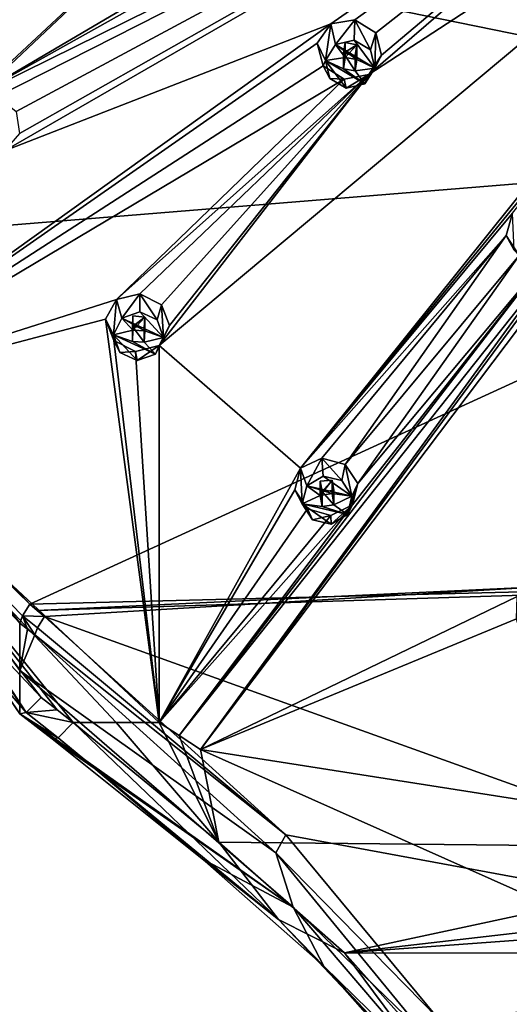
# Model space of a CAD drawing. Header units: millimetres. Extents: x -106 to 241, y -380 to 275.
# Tile 188 of 205: x 162 to 176, y 180 to 210. Entities that reach past the tile are written whole.
import ezdxf

# ---------------------------------------------------------------- set-up
doc = ezdxf.new("R2010")
doc.units = ezdxf.units.MM
doc.header["$LTSCALE"] = 65.185185
for name, color, linetype in [('1203', 7, 'CONTINUOUS'), ('1219', 7, 'CONTINUOUS'), ('1221', 7, 'CONTINUOUS'), ('1222', 7, 'CONTINUOUS'), ('1224', 7, 'CONTINUOUS'), ('1226', 7, 'CONTINUOUS'), ('1228', 7, 'CONTINUOUS'), ('1242', 7, 'CONTINUOUS'), ('1243', 7, 'CONTINUOUS'), ('1244', 7, 'CONTINUOUS'), ('1253', 7, 'CONTINUOUS'), ('1255', 7, 'CONTINUOUS'), ('1256', 7, 'CONTINUOUS'), ('1270', 7, 'CONTINUOUS'), ('1272', 7, 'CONTINUOUS'), ('1370', 7, 'CONTINUOUS'), ('1371', 7, 'CONTINUOUS'), ('1372', 7, 'CONTINUOUS'), ('1373', 7, 'CONTINUOUS'), ('1374', 7, 'CONTINUOUS'), ('1375', 7, 'CONTINUOUS'), ('1376', 7, 'CONTINUOUS'), ('1377', 7, 'CONTINUOUS'), ('1378', 7, 'CONTINUOUS'), ('1379', 7, 'CONTINUOUS'), ('1565', 7, 'CONTINUOUS'), ('1570', 7, 'CONTINUOUS'), ('1571', 7, 'CONTINUOUS'), ('1572', 7, 'CONTINUOUS'), ('1573', 7, 'CONTINUOUS'), ('1574', 7, 'CONTINUOUS'), ('1749', 7, 'CONTINUOUS'), ('1750', 7, 'CONTINUOUS'), ('1753', 7, 'CONTINUOUS')]:
    doc.layers.add(name, color=color, linetype=linetype)

msp = doc.modelspace()

# ---------------------------------------------------------------- linework, layer by layer
at = {"layer": '1203', "linetype": 'CONTINUOUS'}
for points in [[(161.8, 188.907, 34.205), (145.627, 212.596, 40.552), (161.8, 190.202, 29.374), (161.8, 188.907, 34.205)], [(161.8, 190.202, 29.374), (145.627, 212.596, 40.552), (161.8, 191.615, 24.099), (161.8, 190.202, 29.374)], [(161.8, 191.615, 24.099), (145.627, 212.596, 40.552), (151.893, 202.102, 27.02), (161.8, 191.615, 24.099)]]:
    msp.add_3dface(points, dxfattribs=at)
at = {"layer": '1219', "linetype": 'CONTINUOUS'}
for points in [[(162.429, 189.399, 35.372), (155.529, 198.377, 37.777), (152.664, 199.788, 38.156), (162.429, 189.399, 35.372)], [(165.956, 188.649, 35.171), (155.529, 198.377, 37.777), (164.672, 188.649, 35.171), (165.956, 188.649, 35.171)], [(164.672, 188.649, 35.171), (155.529, 198.377, 37.777), (163.386, 188.649, 35.171), (164.672, 188.649, 35.171)], [(163.386, 188.649, 35.171), (155.529, 198.377, 37.777), (162.91, 189.023, 35.271), (163.386, 188.649, 35.171)], [(162.91, 189.023, 35.271), (155.529, 198.377, 37.777), (162.429, 189.399, 35.372), (162.91, 189.023, 35.271)]]:
    msp.add_3dface(points, dxfattribs=at)
at = {"layer": '1221', "linetype": 'CONTINUOUS'}
for points in [[(192.3, 219.06, 21.149), (192.3, 206.017, 19.1), (168.934, 217.766, 23.359), (192.3, 219.06, 21.149)], [(192.3, 206.017, 19.1), (146.303, 215.406, 29.652), (168.934, 217.766, 23.359), (192.3, 206.017, 19.1)], [(146.303, 215.406, 29.652), (192.3, 206.017, 19.1), (152.313, 202.761, 26.252), (146.303, 215.406, 29.652)], [(192.3, 206.017, 19.1), (162.09, 192.179, 23.378), (152.313, 202.761, 26.252), (192.3, 206.017, 19.1)], [(192.3, 206.017, 19.1), (192.3, 192.943, 17.267), (162.09, 192.179, 23.378), (192.3, 206.017, 19.1)], [(162.09, 192.179, 23.378), (192.3, 192.943, 17.267), (162.316, 191.995, 23.329), (162.09, 192.179, 23.378)], [(162.316, 191.995, 23.329), (192.3, 192.943, 17.267), (177.327, 192.701, 18.881), (162.316, 191.995, 23.329)], [(162.534, 191.816, 23.283), (162.316, 191.995, 23.329), (177.327, 192.701, 18.881), (162.534, 191.816, 23.283)]]:
    msp.add_3dface(points, dxfattribs=at)
at = {"layer": '1222', "linetype": 'CONTINUOUS'}
for points in [[(192.3, 181.125, 15.798), (162.534, 191.816, 23.283), (177.327, 192.701, 18.881), (192.3, 181.125, 15.798)], [(162.534, 191.816, 23.283), (192.3, 181.125, 15.798), (169.751, 185.293, 21.525), (162.534, 191.816, 23.283)], [(169.751, 185.293, 21.525), (192.3, 181.125, 15.798), (174.29, 179.81, 20.048), (169.751, 185.293, 21.525)], [(192.3, 181.125, 15.798), (192.3, 169.287, 14.506), (174.29, 179.81, 20.048), (192.3, 181.125, 15.798)]]:
    msp.add_3dface(points, dxfattribs=at)
at = {"layer": '1224', "linetype": 'CONTINUOUS'}
for points in [[(161.8, 190.202, 29.374), (161.8, 191.615, 24.099), (162.027, 191.438, 24.048), (161.8, 190.202, 29.374)], [(162.248, 191.264, 24), (161.8, 190.202, 29.374), (162.027, 191.438, 24.048), (162.248, 191.264, 24)], [(161.8, 190.202, 29.374), (162.248, 191.264, 24), (169.452, 184.753, 22.265), (161.8, 190.202, 29.374)], [(169.969, 183.127, 27.222), (161.8, 190.202, 29.374), (169.452, 184.753, 22.265), (169.969, 183.127, 27.222)], [(173.918, 179.307, 20.847), (169.969, 183.127, 27.222), (169.452, 184.753, 22.265), (173.918, 179.307, 20.847)], [(174.483, 177.847, 25.693), (169.969, 183.127, 27.222), (173.918, 179.307, 20.847), (174.483, 177.847, 25.693)]]:
    msp.add_3dface(points, dxfattribs=at)
at = {"layer": '1226', "linetype": 'CONTINUOUS'}
for points in [[(161.8, 188.907, 34.205), (161.8, 190.202, 29.374), (169.969, 183.127, 27.222), (161.8, 188.907, 34.205)], [(161.8, 188.907, 34.205), (169.969, 183.127, 27.222), (162.282, 188.529, 34.104), (161.8, 188.907, 34.205)], [(169.969, 183.127, 27.222), (162.759, 188.155, 34.006), (162.282, 188.529, 34.104), (169.969, 183.127, 27.222)], [(162.759, 188.155, 34.006), (169.969, 183.127, 27.222), (167.247, 184.569, 32.887), (162.759, 188.155, 34.006)], [(167.247, 184.569, 32.887), (169.969, 183.127, 27.222), (170.887, 181.363, 31.772), (167.247, 184.569, 32.887)], [(169.969, 183.127, 27.222), (174.483, 177.847, 25.693), (170.887, 181.363, 31.772), (169.969, 183.127, 27.222)], [(170.887, 181.363, 31.772), (174.483, 177.847, 25.693), (175.315, 176.363, 30.318), (170.887, 181.363, 31.772)]]:
    msp.add_3dface(points, dxfattribs=at)
at = {"layer": '1228', "linetype": 'CONTINUOUS'}
for points in [[(164.672, 188.649, 35.171), (163.386, 188.649, 35.171), (167.748, 185.071, 34.029), (164.672, 188.649, 35.171)], [(165.956, 188.649, 35.171), (164.672, 188.649, 35.171), (167.748, 185.071, 34.029), (165.956, 188.649, 35.171)], [(166.561, 188.254, 35.068), (165.956, 188.649, 35.171), (167.748, 185.071, 34.029), (166.561, 188.254, 35.068)], [(167.2, 187.838, 34.953), (166.561, 188.254, 35.068), (167.748, 185.071, 34.029), (167.2, 187.838, 34.953)], [(186.035, 184.881, 34.161), (167.2, 187.838, 34.953), (167.748, 185.071, 34.029), (186.035, 184.881, 34.161)], [(171.499, 181.76, 32.837), (186.035, 184.881, 34.161), (167.748, 185.071, 34.029), (171.499, 181.76, 32.837)], [(216.849, 185.068, 34.028), (198.541, 184.878, 34.16), (171.499, 181.76, 32.837), (216.849, 185.068, 34.028)], [(213.095, 181.754, 32.835), (216.849, 185.068, 34.028), (171.499, 181.76, 32.837), (213.095, 181.754, 32.835)], [(198.541, 184.878, 34.16), (186.035, 184.881, 34.161), (171.499, 181.76, 32.837), (198.541, 184.878, 34.16)], [(176.087, 176.627, 31.285), (213.095, 181.754, 32.835), (171.499, 181.76, 32.837), (176.087, 176.627, 31.285)], [(208.507, 176.618, 31.283), (213.095, 181.754, 32.835), (176.087, 176.627, 31.285), (208.507, 176.618, 31.283)]]:
    msp.add_3dface(points, dxfattribs=at)
at = {"layer": '1242', "linetype": 'CONTINUOUS'}
for points in [[(162.09, 192.179, 23.378), (151.893, 202.102, 27.02), (152.313, 202.761, 26.252), (162.09, 192.179, 23.378)], [(161.8, 191.615, 24.099), (151.893, 202.102, 27.02), (161.877, 191.832, 23.66), (161.8, 191.615, 24.099)], [(151.893, 202.102, 27.02), (162.09, 192.179, 23.378), (161.877, 191.832, 23.66), (151.893, 202.102, 27.02)]]:
    msp.add_3dface(points, dxfattribs=at)
at = {"layer": '1243', "linetype": 'CONTINUOUS'}
for points in [[(162.09, 192.179, 23.378), (162.534, 191.816, 23.283), (161.877, 191.832, 23.66), (162.09, 192.179, 23.378)], [(162.09, 192.179, 23.378), (162.316, 191.995, 23.329), (162.534, 191.816, 23.283), (162.09, 192.179, 23.378)], [(162.027, 191.438, 24.048), (161.8, 191.615, 24.099), (161.877, 191.832, 23.66), (162.027, 191.438, 24.048)], [(161.877, 191.832, 23.66), (162.534, 191.816, 23.283), (162.324, 191.476, 23.565), (161.877, 191.832, 23.66)], [(162.248, 191.264, 24), (162.027, 191.438, 24.048), (161.877, 191.832, 23.66), (162.248, 191.264, 24)], [(162.248, 191.264, 24), (161.877, 191.832, 23.66), (162.324, 191.476, 23.565), (162.248, 191.264, 24)]]:
    msp.add_3dface(points, dxfattribs=at)
at = {"layer": '1244', "linetype": 'CONTINUOUS'}
for points in [[(162.534, 191.816, 23.283), (169.751, 185.293, 21.525), (162.324, 191.476, 23.565), (162.534, 191.816, 23.283)], [(169.751, 185.293, 21.525), (162.248, 191.264, 24), (162.324, 191.476, 23.565), (169.751, 185.293, 21.525)], [(162.248, 191.264, 24), (169.751, 185.293, 21.525), (169.452, 184.753, 22.265), (162.248, 191.264, 24)], [(169.751, 185.293, 21.525), (174.29, 179.81, 20.048), (169.452, 184.753, 22.265), (169.751, 185.293, 21.525)], [(174.29, 179.81, 20.048), (173.918, 179.307, 20.847), (169.452, 184.753, 22.265), (174.29, 179.81, 20.048)]]:
    msp.add_3dface(points, dxfattribs=at)
at = {"layer": '1253', "linetype": 'CONTINUOUS'}
for points in [[(145.627, 212.596, 40.552), (161.8, 188.907, 34.205), (145.909, 212.49, 41.256), (145.627, 212.596, 40.552)], [(161.984, 188.944, 34.947), (146.597, 212.574, 41.581), (145.909, 212.49, 41.256), (161.984, 188.944, 34.947)], [(161.8, 188.907, 34.205), (161.984, 188.944, 34.947), (145.909, 212.49, 41.256), (161.8, 188.907, 34.205)], [(152.664, 199.788, 38.156), (146.597, 212.574, 41.581), (161.984, 188.944, 34.947), (152.664, 199.788, 38.156)], [(162.429, 189.399, 35.372), (152.664, 199.788, 38.156), (161.984, 188.944, 34.947), (162.429, 189.399, 35.372)]]:
    msp.add_3dface(points, dxfattribs=at)
at = {"layer": '1255', "linetype": 'CONTINUOUS'}
for points in [[(162.91, 189.023, 35.271), (162.429, 189.399, 35.372), (161.984, 188.944, 34.947), (162.91, 189.023, 35.271)], [(161.984, 188.944, 34.947), (161.8, 188.907, 34.205), (162.944, 188.194, 34.748), (161.984, 188.944, 34.947)], [(163.386, 188.649, 35.171), (162.91, 189.023, 35.271), (161.984, 188.944, 34.947), (163.386, 188.649, 35.171)], [(163.386, 188.649, 35.171), (161.984, 188.944, 34.947), (162.944, 188.194, 34.748), (163.386, 188.649, 35.171)], [(161.8, 188.907, 34.205), (162.282, 188.529, 34.104), (162.944, 188.194, 34.748), (161.8, 188.907, 34.205)], [(162.282, 188.529, 34.104), (162.759, 188.155, 34.006), (162.944, 188.194, 34.748), (162.282, 188.529, 34.104)]]:
    msp.add_3dface(points, dxfattribs=at)
at = {"layer": '1256', "linetype": 'CONTINUOUS'}
for points in [[(163.386, 188.649, 35.171), (162.944, 188.194, 34.748), (169.532, 182.756, 32.853), (163.386, 188.649, 35.171)], [(167.748, 185.071, 34.029), (163.386, 188.649, 35.171), (169.532, 182.756, 32.853), (167.748, 185.071, 34.029)], [(162.759, 188.155, 34.006), (167.247, 184.569, 32.887), (162.944, 188.194, 34.748), (162.759, 188.155, 34.006)], [(162.944, 188.194, 34.748), (167.247, 184.569, 32.887), (169.532, 182.756, 32.853), (162.944, 188.194, 34.748)], [(171.499, 181.76, 32.837), (167.748, 185.071, 34.029), (169.532, 182.756, 32.853), (171.499, 181.76, 32.837)], [(167.247, 184.569, 32.887), (170.887, 181.363, 31.772), (169.532, 182.756, 32.853), (167.247, 184.569, 32.887)], [(170.887, 181.363, 31.772), (175.312, 176.629, 30.923), (169.532, 182.756, 32.853), (170.887, 181.363, 31.772)], [(175.312, 176.629, 30.923), (171.499, 181.76, 32.837), (169.532, 182.756, 32.853), (175.312, 176.629, 30.923)], [(176.087, 176.627, 31.285), (171.499, 181.76, 32.837), (175.312, 176.629, 30.923), (176.087, 176.627, 31.285)], [(170.887, 181.363, 31.772), (175.315, 176.363, 30.318), (175.312, 176.629, 30.923), (170.887, 181.363, 31.772)]]:
    msp.add_3dface(points, dxfattribs=at)
at = {"layer": '1270', "linetype": 'CONTINUOUS'}
for points in [[(161.119, 207.358, 44.445), (186.295, 220.131, 53.762), (160.382, 207.337, 44.195), (161.119, 207.358, 44.445)], [(160.382, 207.337, 44.195), (186.295, 220.131, 53.762), (178.336, 217.38, 52.162), (160.382, 207.337, 44.195)], [(161.681, 206.909, 44.42), (186.295, 220.131, 53.762), (161.119, 207.358, 44.445), (161.681, 206.909, 44.42)], [(161.34, 205.735, 43.766), (186.295, 220.131, 53.762), (161.782, 206.249, 44.147), (161.34, 205.735, 43.766)], [(186.295, 220.131, 53.762), (161.34, 205.735, 43.766), (171.09, 209.53, 48.032), (186.295, 220.131, 53.762)], [(186.295, 220.131, 53.762), (161.681, 206.909, 44.42), (161.782, 206.249, 44.147), (186.295, 220.131, 53.762)], [(171.813, 209.645, 48.229), (186.295, 220.131, 53.762), (171.09, 209.53, 48.032), (171.813, 209.645, 48.229)], [(172.433, 209.255, 48.192), (186.295, 220.131, 53.762), (171.813, 209.645, 48.229), (172.433, 209.255, 48.192)], [(187.703, 218.095, 53.216), (186.295, 220.131, 53.762), (172.231, 208.013, 47.626), (187.703, 218.095, 53.216)], [(172.231, 208.013, 47.626), (186.295, 220.131, 53.762), (172.608, 208.588, 47.946), (172.231, 208.013, 47.626)], [(186.295, 220.131, 53.762), (172.433, 209.255, 48.192), (172.608, 208.588, 47.946), (186.295, 220.131, 53.762)], [(170.187, 196.244, 41.222), (187.703, 218.095, 53.216), (165.963, 199.918, 42.207), (170.187, 196.244, 41.222)], [(165.963, 199.918, 42.207), (187.703, 218.095, 53.216), (172.231, 208.013, 47.626), (165.963, 199.918, 42.207)], [(187.703, 218.095, 53.216), (170.187, 196.244, 41.222), (182.698, 211.582, 50.608), (187.703, 218.095, 53.216)], [(177.577, 217.447, 52.079), (160.382, 207.337, 44.195), (178.336, 217.38, 52.162), (177.577, 217.447, 52.079)], [(160.382, 207.337, 44.195), (177.577, 217.447, 52.079), (168.336, 214.75, 49.431), (160.382, 207.337, 44.195)], [(158.07, 212.353, 45.539), (159.923, 206.823, 43.807), (168.336, 214.75, 49.431), (158.07, 212.353, 45.539)], [(159.923, 206.823, 43.807), (160.382, 207.337, 44.195), (168.336, 214.75, 49.431), (159.923, 206.823, 43.807)], [(182.698, 211.582, 50.608), (170.187, 196.244, 41.222), (176.519, 203.871, 46.516), (182.698, 211.582, 50.608)], [(167.2, 187.838, 34.953), (176.66, 192.411, 40.195), (184.271, 210.477, 50.312), (167.2, 187.838, 34.953)], [(183.631, 210.106, 50.112), (167.2, 187.838, 34.953), (184.271, 210.477, 50.312), (183.631, 210.106, 50.112)], [(167.2, 187.838, 34.953), (183.631, 210.106, 50.112), (178.09, 202.769, 46.22), (167.2, 187.838, 34.953)], [(161.34, 205.735, 43.766), (155.529, 198.377, 37.777), (171.09, 209.53, 48.032), (161.34, 205.735, 43.766)], [(171.09, 209.53, 48.032), (155.529, 198.377, 37.777), (170.688, 208.953, 47.705), (171.09, 209.53, 48.032)], [(170.688, 208.953, 47.705), (155.529, 198.377, 37.777), (170.861, 208.272, 47.452), (170.688, 208.953, 47.705)], [(170.861, 208.272, 47.452), (155.529, 198.377, 37.777), (171.495, 207.879, 47.417), (170.861, 208.272, 47.452)], [(155.529, 198.377, 37.777), (164.681, 201.293, 42.575), (171.495, 207.879, 47.417), (155.529, 198.377, 37.777)], [(164.681, 201.293, 42.575), (165.384, 201.46, 42.864), (172.231, 208.013, 47.626), (164.681, 201.293, 42.575)], [(171.495, 207.879, 47.417), (164.681, 201.293, 42.575), (172.231, 208.013, 47.626), (171.495, 207.879, 47.417)], [(165.384, 201.46, 42.864), (166.026, 201.133, 42.872), (172.231, 208.013, 47.626), (165.384, 201.46, 42.864)], [(166.271, 200.508, 42.609), (165.963, 199.918, 42.207), (172.231, 208.013, 47.626), (166.271, 200.508, 42.609)], [(166.026, 201.133, 42.872), (166.271, 200.508, 42.609), (172.231, 208.013, 47.626), (166.026, 201.133, 42.872)], [(176.519, 203.871, 46.516), (170.187, 196.244, 41.222), (176.335, 203.204, 46.164), (176.519, 203.871, 46.516)], [(170.187, 196.244, 41.222), (170.825, 196.547, 41.548), (176.335, 203.204, 46.164), (170.187, 196.244, 41.222)], [(170.825, 196.547, 41.548), (171.519, 196.355, 41.592), (176.335, 203.204, 46.164), (170.825, 196.547, 41.548)], [(176.335, 203.204, 46.164), (171.519, 196.355, 41.592), (176.724, 202.609, 45.935), (176.335, 203.204, 46.164)], [(166.561, 188.254, 35.068), (167.2, 187.838, 34.953), (178.09, 202.769, 46.22), (166.561, 188.254, 35.068)], [(177.447, 202.424, 45.955), (166.561, 188.254, 35.068), (178.09, 202.769, 46.22), (177.447, 202.424, 45.955)], [(171.519, 196.355, 41.592), (171.898, 195.794, 41.346), (176.724, 202.609, 45.935), (171.519, 196.355, 41.592)], [(176.724, 202.609, 45.935), (171.898, 195.794, 41.346), (177.447, 202.424, 45.955), (176.724, 202.609, 45.935)], [(171.736, 195.157, 40.931), (166.561, 188.254, 35.068), (177.447, 202.424, 45.955), (171.736, 195.157, 40.931)], [(171.898, 195.794, 41.346), (171.736, 195.157, 40.931), (177.447, 202.424, 45.955), (171.898, 195.794, 41.346)], [(164.681, 201.293, 42.575), (155.529, 198.377, 37.777), (164.356, 200.699, 42.166), (164.681, 201.293, 42.575)], [(155.529, 198.377, 37.777), (165.956, 188.649, 35.171), (164.356, 200.699, 42.166), (155.529, 198.377, 37.777)], [(164.356, 200.699, 42.166), (165.956, 188.649, 35.171), (164.601, 200.066, 41.898), (164.356, 200.699, 42.166)], [(164.601, 200.066, 41.898), (165.956, 188.649, 35.171), (165.253, 199.737, 41.908), (164.601, 200.066, 41.898)], [(165.253, 199.737, 41.908), (165.956, 188.649, 35.171), (165.963, 199.918, 42.207), (165.253, 199.737, 41.908)], [(165.956, 188.649, 35.171), (170.187, 196.244, 41.222), (165.963, 199.918, 42.207), (165.956, 188.649, 35.171)], [(170.187, 196.244, 41.222), (165.956, 188.649, 35.171), (170.011, 195.599, 40.799), (170.187, 196.244, 41.222)], [(170.011, 195.599, 40.799), (165.956, 188.649, 35.171), (170.392, 195.03, 40.548), (170.011, 195.599, 40.799)], [(165.956, 188.649, 35.171), (166.561, 188.254, 35.068), (171.736, 195.157, 40.931), (165.956, 188.649, 35.171)], [(171.095, 194.838, 40.596), (165.956, 188.649, 35.171), (171.736, 195.157, 40.931), (171.095, 194.838, 40.596)], [(170.392, 195.03, 40.548), (165.956, 188.649, 35.171), (171.095, 194.838, 40.596), (170.392, 195.03, 40.548)], [(176.66, 192.411, 40.195), (167.2, 187.838, 34.953), (176.639, 191.746, 39.767), (176.66, 192.411, 40.195)], [(167.2, 187.838, 34.953), (179.209, 182.478, 33.517), (176.639, 191.746, 39.767), (167.2, 187.838, 34.953)]]:
    msp.add_3dface(points, dxfattribs=at)
at = {"layer": '1272', "linetype": 'CONTINUOUS'}
msp.add_3dface([(167.2, 187.838, 34.953), (186.035, 184.881, 34.161), (179.209, 182.478, 33.517), (167.2, 187.838, 34.953)], dxfattribs=at)
at = {"layer": '1370', "linetype": 'CONTINUOUS'}
for points in [[(170.825, 196.547, 41.548), (170.187, 196.244, 41.222), (170.373, 195.719, 42.804), (170.825, 196.547, 41.548)], [(170.862, 196.009, 42.881), (170.825, 196.547, 41.548), (170.373, 195.719, 42.804), (170.862, 196.009, 42.881)], [(171.519, 196.355, 41.592), (170.825, 196.547, 41.548), (171.421, 195.879, 42.847), (171.519, 196.355, 41.592)], [(171.421, 195.879, 42.847), (170.825, 196.547, 41.548), (170.862, 196.009, 42.881), (171.421, 195.879, 42.847)], [(170.187, 196.244, 41.222), (170.011, 195.599, 40.799), (170.239, 195.18, 42.659), (170.187, 196.244, 41.222)], [(170.373, 195.719, 42.804), (170.187, 196.244, 41.222), (170.239, 195.18, 42.659), (170.373, 195.719, 42.804)], [(170.011, 195.599, 40.799), (170.392, 195.03, 40.548), (170.239, 195.18, 42.659), (170.011, 195.599, 40.799)], [(170.239, 195.18, 42.659), (170.392, 195.03, 40.548), (170.539, 194.707, 42.532), (170.239, 195.18, 42.659)]]:
    msp.add_3dface(points, dxfattribs=at)
at = {"layer": '1371', "linetype": 'CONTINUOUS'}
for points in [[(170.862, 196.009, 42.881), (170.373, 195.719, 42.804), (171.72, 195.407, 42.72), (170.862, 196.009, 42.881)], [(171.421, 195.879, 42.847), (170.862, 196.009, 42.881), (171.72, 195.407, 42.72), (171.421, 195.879, 42.847)], [(170.373, 195.719, 42.804), (170.239, 195.18, 42.659), (170.777, 195.435, 42.728), (170.373, 195.719, 42.804)], [(171.72, 195.407, 42.72), (170.373, 195.719, 42.804), (171.127, 195.489, 42.742), (171.72, 195.407, 42.72)], [(171.127, 195.489, 42.742), (170.373, 195.719, 42.804), (170.777, 195.435, 42.728), (171.127, 195.489, 42.742)], [(170.239, 195.18, 42.659), (170.833, 195.098, 42.637), (170.777, 195.435, 42.728), (170.239, 195.18, 42.659)], [(171.182, 195.151, 42.651), (171.72, 195.407, 42.72), (171.127, 195.489, 42.742), (171.182, 195.151, 42.651)], [(171.586, 194.868, 42.575), (171.72, 195.407, 42.72), (171.182, 195.151, 42.651), (171.586, 194.868, 42.575)], [(170.239, 195.18, 42.659), (170.539, 194.707, 42.532), (171.097, 194.578, 42.498), (170.239, 195.18, 42.659)], [(171.586, 194.868, 42.575), (170.239, 195.18, 42.659), (171.097, 194.578, 42.498), (171.586, 194.868, 42.575)], [(170.239, 195.18, 42.659), (171.586, 194.868, 42.575), (170.833, 195.098, 42.637), (170.239, 195.18, 42.659)], [(170.833, 195.098, 42.637), (171.586, 194.868, 42.575), (171.182, 195.151, 42.651), (170.833, 195.098, 42.637)]]:
    msp.add_3dface(points, dxfattribs=at)
at = {"layer": '1372', "linetype": 'CONTINUOUS'}
for points in [[(171.127, 195.489, 42.742), (170.777, 195.435, 42.728), (171.127, 195.893, 41.233), (171.127, 195.489, 42.742)], [(171.127, 195.893, 41.233), (170.777, 195.435, 42.728), (170.778, 195.863, 41.136), (171.127, 195.893, 41.233)], [(170.777, 195.435, 42.728), (170.833, 195.098, 42.637), (170.778, 195.863, 41.136), (170.777, 195.435, 42.728)], [(170.833, 195.098, 42.637), (170.833, 195.547, 40.961), (170.778, 195.863, 41.136), (170.833, 195.098, 42.637)]]:
    msp.add_3dface(points, dxfattribs=at)
at = {"layer": '1373', "linetype": 'CONTINUOUS'}
for points in [[(171.519, 196.355, 41.592), (171.421, 195.879, 42.847), (171.72, 195.407, 42.72), (171.519, 196.355, 41.592)], [(171.898, 195.794, 41.346), (171.519, 196.355, 41.592), (171.72, 195.407, 42.72), (171.898, 195.794, 41.346)], [(171.736, 195.157, 40.931), (171.898, 195.794, 41.346), (171.586, 194.868, 42.575), (171.736, 195.157, 40.931)], [(171.898, 195.794, 41.346), (171.72, 195.407, 42.72), (171.586, 194.868, 42.575), (171.898, 195.794, 41.346)], [(171.095, 194.838, 40.596), (171.736, 195.157, 40.931), (171.097, 194.578, 42.498), (171.095, 194.838, 40.596)], [(171.736, 195.157, 40.931), (171.586, 194.868, 42.575), (171.097, 194.578, 42.498), (171.736, 195.157, 40.931)], [(170.392, 195.03, 40.548), (171.095, 194.838, 40.596), (170.539, 194.707, 42.532), (170.392, 195.03, 40.548)], [(170.539, 194.707, 42.532), (171.095, 194.838, 40.596), (171.097, 194.578, 42.498), (170.539, 194.707, 42.532)]]:
    msp.add_3dface(points, dxfattribs=at)
at = {"layer": '1374', "linetype": 'CONTINUOUS'}
for points in [[(171.127, 195.489, 42.742), (171.127, 195.893, 41.233), (171.182, 195.579, 41.06), (171.127, 195.489, 42.742)], [(170.833, 195.547, 40.961), (171.182, 195.151, 42.651), (171.182, 195.579, 41.06), (170.833, 195.547, 40.961)], [(170.833, 195.098, 42.637), (171.182, 195.151, 42.651), (170.833, 195.547, 40.961), (170.833, 195.098, 42.637)], [(171.182, 195.151, 42.651), (171.127, 195.489, 42.742), (171.182, 195.579, 41.06), (171.182, 195.151, 42.651)]]:
    msp.add_3dface(points, dxfattribs=at)
at = {"layer": '1375', "linetype": 'CONTINUOUS'}
for points in [[(164.681, 201.293, 42.575), (164.356, 200.699, 42.166), (164.595, 200.232, 44.013), (164.681, 201.293, 42.575)], [(164.843, 200.733, 44.147), (164.681, 201.293, 42.575), (164.595, 200.232, 44.013), (164.843, 200.733, 44.147)], [(165.384, 201.46, 42.864), (164.681, 201.293, 42.575), (164.843, 200.733, 44.147), (165.384, 201.46, 42.864)], [(165.384, 200.918, 44.197), (165.384, 201.46, 42.864), (164.843, 200.733, 44.147), (165.384, 200.918, 44.197)], [(166.026, 201.133, 42.872), (165.384, 201.46, 42.864), (165.902, 200.679, 44.133), (166.026, 201.133, 42.872)], [(165.902, 200.679, 44.133), (165.384, 201.46, 42.864), (165.384, 200.918, 44.197), (165.902, 200.679, 44.133)], [(164.356, 200.699, 42.166), (164.601, 200.066, 41.898), (164.595, 200.232, 44.013), (164.356, 200.699, 42.166)], [(164.595, 200.232, 44.013), (164.601, 200.066, 41.898), (164.787, 199.71, 43.873), (164.595, 200.232, 44.013)]]:
    msp.add_3dface(points, dxfattribs=at)
at = {"layer": '1376', "linetype": 'CONTINUOUS'}
for points in [[(164.843, 200.733, 44.147), (164.595, 200.232, 44.013), (165.177, 200.374, 44.051), (164.843, 200.733, 44.147)], [(165.384, 200.918, 44.197), (164.843, 200.733, 44.147), (166.093, 200.157, 43.993), (165.384, 200.918, 44.197)], [(166.093, 200.157, 43.993), (164.843, 200.733, 44.147), (165.53, 200.356, 44.046), (166.093, 200.157, 43.993)], [(165.53, 200.356, 44.046), (164.843, 200.733, 44.147), (165.177, 200.374, 44.051), (165.53, 200.356, 44.046)], [(165.902, 200.679, 44.133), (165.384, 200.918, 44.197), (166.093, 200.157, 43.993), (165.902, 200.679, 44.133)], [(164.595, 200.232, 44.013), (165.159, 200.033, 43.959), (165.177, 200.374, 44.051), (164.595, 200.232, 44.013)], [(164.595, 200.232, 44.013), (164.787, 199.71, 43.873), (165.305, 199.471, 43.809), (164.595, 200.232, 44.013)], [(165.846, 199.656, 43.858), (164.595, 200.232, 44.013), (165.305, 199.471, 43.809), (165.846, 199.656, 43.858)], [(164.595, 200.232, 44.013), (165.846, 199.656, 43.858), (165.159, 200.033, 43.959), (164.595, 200.232, 44.013)], [(165.512, 200.015, 43.955), (166.093, 200.157, 43.993), (165.53, 200.356, 44.046), (165.512, 200.015, 43.955)], [(165.846, 199.656, 43.858), (166.093, 200.157, 43.993), (165.512, 200.015, 43.955), (165.846, 199.656, 43.858)], [(165.159, 200.033, 43.959), (165.846, 199.656, 43.858), (165.512, 200.015, 43.955), (165.159, 200.033, 43.959)]]:
    msp.add_3dface(points, dxfattribs=at)
at = {"layer": '1377', "linetype": 'CONTINUOUS'}
for points in [[(165.177, 200.374, 44.051), (165.159, 200.033, 43.959), (165.178, 200.801, 42.459), (165.177, 200.374, 44.051)], [(165.159, 200.033, 43.959), (165.159, 200.482, 42.283), (165.178, 200.801, 42.459), (165.159, 200.033, 43.959)], [(165.53, 200.76, 42.537), (165.177, 200.374, 44.051), (165.178, 200.801, 42.459), (165.53, 200.76, 42.537)], [(165.53, 200.356, 44.046), (165.177, 200.374, 44.051), (165.53, 200.76, 42.537), (165.53, 200.356, 44.046)]]:
    msp.add_3dface(points, dxfattribs=at)
at = {"layer": '1378', "linetype": 'CONTINUOUS'}
for points in [[(166.026, 201.133, 42.872), (165.902, 200.679, 44.133), (166.093, 200.157, 43.993), (166.026, 201.133, 42.872)], [(166.271, 200.508, 42.609), (166.026, 201.133, 42.872), (166.093, 200.157, 43.993), (166.271, 200.508, 42.609)], [(165.963, 199.918, 42.207), (166.271, 200.508, 42.609), (165.846, 199.656, 43.858), (165.963, 199.918, 42.207)], [(166.271, 200.508, 42.609), (166.093, 200.157, 43.993), (165.846, 199.656, 43.858), (166.271, 200.508, 42.609)], [(164.601, 200.066, 41.898), (165.253, 199.737, 41.908), (164.787, 199.71, 43.873), (164.601, 200.066, 41.898)], [(165.253, 199.737, 41.908), (165.963, 199.918, 42.207), (165.305, 199.471, 43.809), (165.253, 199.737, 41.908)], [(165.963, 199.918, 42.207), (165.846, 199.656, 43.858), (165.305, 199.471, 43.809), (165.963, 199.918, 42.207)], [(164.787, 199.71, 43.873), (165.253, 199.737, 41.908), (165.305, 199.471, 43.809), (164.787, 199.71, 43.873)]]:
    msp.add_3dface(points, dxfattribs=at)
at = {"layer": '1379', "linetype": 'CONTINUOUS'}
for points in [[(165.53, 200.356, 44.046), (165.53, 200.76, 42.537), (165.512, 200.442, 42.363), (165.53, 200.356, 44.046)], [(165.159, 200.033, 43.959), (165.512, 200.015, 43.955), (165.159, 200.482, 42.283), (165.159, 200.033, 43.959)], [(165.159, 200.482, 42.283), (165.512, 200.015, 43.955), (165.512, 200.442, 42.363), (165.159, 200.482, 42.283)], [(165.512, 200.015, 43.955), (165.53, 200.356, 44.046), (165.512, 200.442, 42.363), (165.512, 200.015, 43.955)]]:
    msp.add_3dface(points, dxfattribs=at)
at = {"layer": '1565', "linetype": 'CONTINUOUS'}
for points in [[(176.519, 203.871, 46.516), (176.335, 203.204, 46.164), (176.571, 202.759, 48.046), (176.519, 203.871, 46.516)], [(176.335, 203.204, 46.164), (176.724, 202.609, 45.935), (176.571, 202.759, 48.046), (176.335, 203.204, 46.164)]]:
    msp.add_3dface(points, dxfattribs=at)
at = {"layer": '1570', "linetype": 'CONTINUOUS'}
for points in [[(171.09, 209.53, 48.032), (170.688, 208.953, 47.705), (170.929, 208.435, 49.567), (171.09, 209.53, 48.032)], [(171.229, 208.908, 49.693), (171.09, 209.53, 48.032), (170.929, 208.435, 49.567), (171.229, 208.908, 49.693)], [(171.813, 209.645, 48.229), (171.09, 209.53, 48.032), (171.229, 208.908, 49.693), (171.813, 209.645, 48.229)], [(171.787, 209.037, 49.728), (171.813, 209.645, 48.229), (171.229, 208.908, 49.693), (171.787, 209.037, 49.728)], [(172.277, 208.747, 49.65), (171.813, 209.645, 48.229), (171.787, 209.037, 49.728), (172.277, 208.747, 49.65)], [(172.433, 209.255, 48.192), (171.813, 209.645, 48.229), (172.277, 208.747, 49.65), (172.433, 209.255, 48.192)], [(170.688, 208.953, 47.705), (170.861, 208.272, 47.452), (170.929, 208.435, 49.567), (170.688, 208.953, 47.705)], [(170.929, 208.435, 49.567), (170.861, 208.272, 47.452), (171.063, 207.896, 49.422), (170.929, 208.435, 49.567)]]:
    msp.add_3dface(points, dxfattribs=at)
at = {"layer": '1571', "linetype": 'CONTINUOUS'}
for points in [[(171.787, 209.037, 49.728), (171.229, 208.908, 49.693), (172.411, 208.208, 49.506), (171.787, 209.037, 49.728)], [(172.277, 208.747, 49.65), (171.787, 209.037, 49.728), (172.411, 208.208, 49.506), (172.277, 208.747, 49.65)], [(171.229, 208.908, 49.693), (170.929, 208.435, 49.567), (171.523, 208.517, 49.589), (171.229, 208.908, 49.693)], [(172.411, 208.208, 49.506), (171.229, 208.908, 49.693), (171.872, 208.464, 49.574), (172.411, 208.208, 49.506)], [(171.872, 208.464, 49.574), (171.229, 208.908, 49.693), (171.523, 208.517, 49.589), (171.872, 208.464, 49.574)], [(170.929, 208.435, 49.567), (171.468, 208.18, 49.498), (171.523, 208.517, 49.589), (170.929, 208.435, 49.567)], [(170.929, 208.435, 49.567), (171.063, 207.896, 49.422), (171.553, 207.606, 49.345), (170.929, 208.435, 49.567)], [(172.111, 207.736, 49.379), (170.929, 208.435, 49.567), (171.553, 207.606, 49.345), (172.111, 207.736, 49.379)], [(170.929, 208.435, 49.567), (172.111, 207.736, 49.379), (171.468, 208.18, 49.498), (170.929, 208.435, 49.567)], [(171.817, 208.126, 49.484), (172.411, 208.208, 49.506), (171.872, 208.464, 49.574), (171.817, 208.126, 49.484)], [(171.468, 208.18, 49.498), (172.111, 207.736, 49.379), (171.817, 208.126, 49.484), (171.468, 208.18, 49.498)], [(172.111, 207.736, 49.379), (172.411, 208.208, 49.506), (171.817, 208.126, 49.484), (172.111, 207.736, 49.379)]]:
    msp.add_3dface(points, dxfattribs=at)
at = {"layer": '1572', "linetype": 'CONTINUOUS'}
for points in [[(171.523, 208.517, 49.589), (171.468, 208.18, 49.498), (171.524, 208.973, 47.89), (171.523, 208.517, 49.589)], [(171.468, 208.18, 49.498), (171.468, 208.65, 47.742), (171.524, 208.973, 47.89), (171.468, 208.18, 49.498)], [(171.872, 208.904, 47.932), (171.523, 208.517, 49.589), (171.524, 208.973, 47.89), (171.872, 208.904, 47.932)], [(171.872, 208.464, 49.574), (171.523, 208.517, 49.589), (171.872, 208.904, 47.932), (171.872, 208.464, 49.574)]]:
    msp.add_3dface(points, dxfattribs=at)
at = {"layer": '1573', "linetype": 'CONTINUOUS'}
for points in [[(172.433, 209.255, 48.192), (172.277, 208.747, 49.65), (172.411, 208.208, 49.506), (172.433, 209.255, 48.192)], [(172.608, 208.588, 47.946), (172.433, 209.255, 48.192), (172.411, 208.208, 49.506), (172.608, 208.588, 47.946)], [(172.231, 208.013, 47.626), (172.608, 208.588, 47.946), (172.111, 207.736, 49.379), (172.231, 208.013, 47.626)], [(172.608, 208.588, 47.946), (172.411, 208.208, 49.506), (172.111, 207.736, 49.379), (172.608, 208.588, 47.946)], [(170.861, 208.272, 47.452), (171.495, 207.879, 47.417), (171.063, 207.896, 49.422), (170.861, 208.272, 47.452)], [(171.063, 207.896, 49.422), (171.495, 207.879, 47.417), (171.553, 207.606, 49.345), (171.063, 207.896, 49.422)], [(171.495, 207.879, 47.417), (172.231, 208.013, 47.626), (171.553, 207.606, 49.345), (171.495, 207.879, 47.417)], [(172.231, 208.013, 47.626), (172.111, 207.736, 49.379), (171.553, 207.606, 49.345), (172.231, 208.013, 47.626)]]:
    msp.add_3dface(points, dxfattribs=at)
at = {"layer": '1574', "linetype": 'CONTINUOUS'}
for points in [[(171.468, 208.18, 49.498), (171.817, 208.126, 49.484), (171.468, 208.65, 47.742), (171.468, 208.18, 49.498)], [(171.468, 208.65, 47.742), (171.817, 208.126, 49.484), (171.818, 208.582, 47.785), (171.468, 208.65, 47.742)], [(171.872, 208.464, 49.574), (171.872, 208.904, 47.932), (171.818, 208.582, 47.785), (171.872, 208.464, 49.574)], [(171.817, 208.126, 49.484), (171.872, 208.464, 49.574), (171.818, 208.582, 47.785), (171.817, 208.126, 49.484)]]:
    msp.add_3dface(points, dxfattribs=at)
at = {"layer": '1749', "linetype": 'CONTINUOUS'}
for points in [[(171.468, 208.65, 47.742), (171.872, 208.904, 47.932), (171.524, 208.973, 47.89), (171.468, 208.65, 47.742)], [(171.872, 208.904, 47.932), (171.468, 208.65, 47.742), (171.818, 208.582, 47.785), (171.872, 208.904, 47.932)]]:
    msp.add_3dface(points, dxfattribs=at)
at = {"layer": '1750', "linetype": 'CONTINUOUS'}
for points in [[(165.159, 200.482, 42.283), (165.53, 200.76, 42.537), (165.178, 200.801, 42.459), (165.159, 200.482, 42.283)], [(165.53, 200.76, 42.537), (165.159, 200.482, 42.283), (165.512, 200.442, 42.363), (165.53, 200.76, 42.537)]]:
    msp.add_3dface(points, dxfattribs=at)
at = {"layer": '1753', "linetype": 'CONTINUOUS'}
for points in [[(170.833, 195.547, 40.961), (171.127, 195.893, 41.233), (170.778, 195.863, 41.136), (170.833, 195.547, 40.961)], [(171.127, 195.893, 41.233), (170.833, 195.547, 40.961), (171.182, 195.579, 41.06), (171.127, 195.893, 41.233)]]:
    msp.add_3dface(points, dxfattribs=at)

doc.saveas('drawing.dxf')
